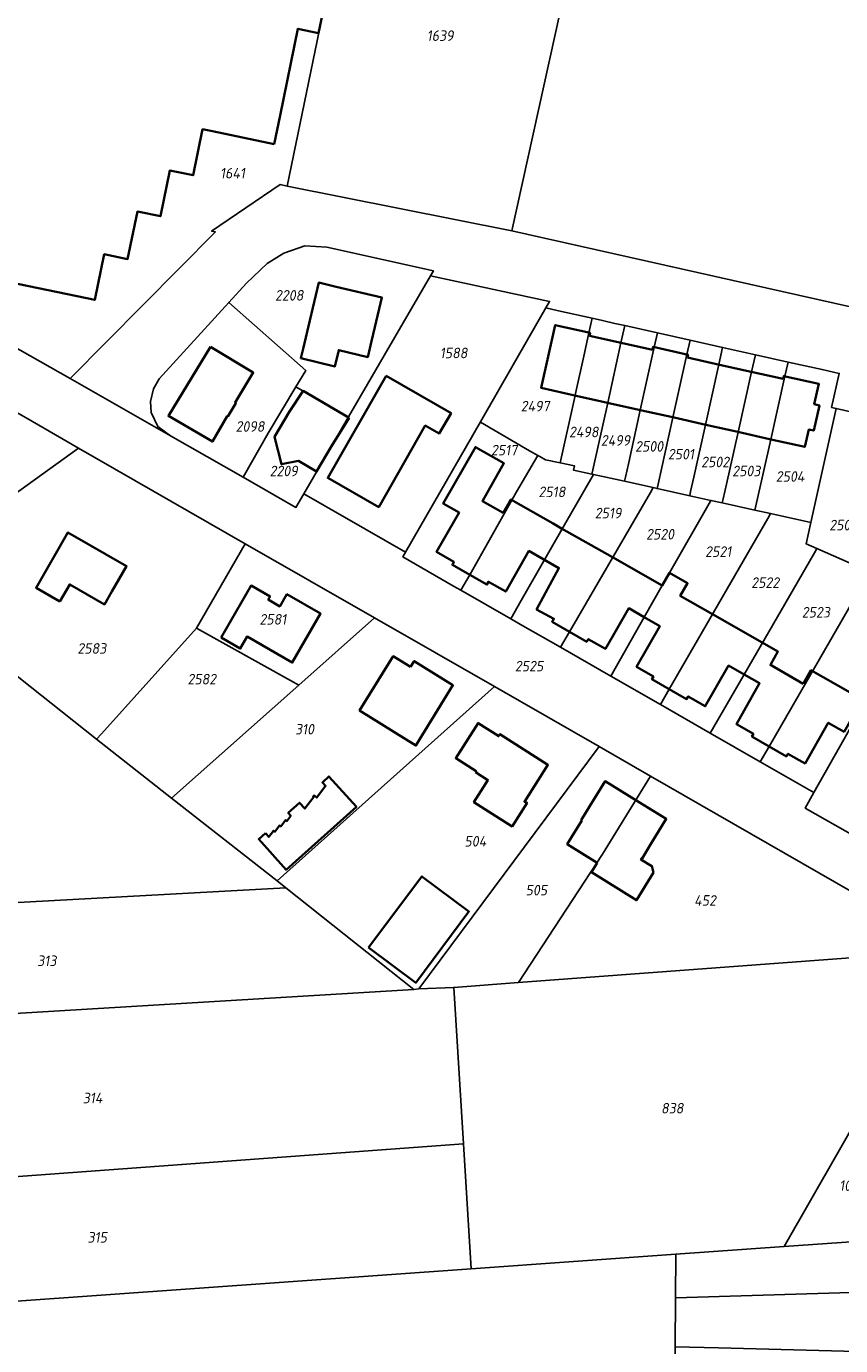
# Model space of a CAD drawing. Extents: x 177930 to 190767, y 381068 to 392034.
# Tile 102 of 256: x 182238 to 182377, y 385150 to 385375. Entities that reach past the tile are written whole.
import ezdxf
from ezdxf.enums import TextEntityAlignment as Align

# ---------------------------------------------------------------- set-up
doc = ezdxf.new("R2010")
doc.units = 0
for name, color, linetype, lineweight in [('B-XX-KG-GRENS_PERCEEL-GV', 150, 'Continuous', 25), ('B-XX-KG-GRENS_PERCEEL-S', 150, 'Continuous', 25), ('B-XX-OG-BEBOUWING-G', 7, 'Continuous', 35)]:
    doc.layers.add(name, color=color, linetype=linetype, lineweight=lineweight)
doc.styles.add('NLCS-ISO', font='NLCS-ISO.ttf', dxfattribs={"height": 1.8})

# ---------------------------------------------------------------- blocks, each defined once
blk = doc.blocks.new('SKG-PERCEELNUMMER-SO')
at = {"layer": 'DefPoints'}
blk.add_point((0, 0), dxfattribs=at)
at = {"style": 'NLCS-ISO', "oblique": 10, "flags": 1}
blk.add_attdef('GEMEENTECODE', text='', height=1.8, dxfattribs=at).set_placement((-0.5, 2.55), align=Align.MIDDLE_RIGHT)
blk.add_attdef('SECTIE', text='', height=1.8, dxfattribs=at).set_placement((0.5, 2.5), align=Align.MIDDLE_LEFT)
at = {"style": 'NLCS-ISO', "oblique": 10}
blk.add_attdef('PERCEELNUMMER', text='', height=1.8, dxfattribs=at).set_placement((0, 0), align=Align.MIDDLE_CENTER)

msp = doc.modelspace()

# ---------------------------------------------------------------- linework, layer by layer
at = {"layer": 'B-XX-KG-GRENS_PERCEEL-GV'}
for points in [[(182442.698, 385393.94), (182383.076, 385409.846), (182389.059, 385413.787), (182340.42, 385427.384), (182329.388, 385377.505), (182321.14, 385340.213), (182422.174, 385317.551)], [(182209.14, 385335.816), (182245.923, 385315.034), (182270.642, 385340.027), (182270.001, 385340.135), (182281.673, 385348.072), (182282.86, 385347.836), (182290.946, 385386.963), (182236.572, 385400.34), (182223.171, 385403.146)], [(182290.946, 385386.963), (182282.86, 385347.836), (182321.14, 385340.213), (182329.388, 385377.505)], [(182284.385, 385313.623), (182285.465, 385312.994), (182292.609, 385308.83), (182293.342, 385308.51), (182307.33, 385332.561), (182307.797, 385333.363), (182289.637, 385337.429), (182285.901, 385337.662), (182282.324, 385336.413), (182279.456, 385334.606), (182275.934, 385331.304), (182272.923, 385328.001), (182286.036, 385316.382)], [(182315.804, 385307.627), (182326.964, 385327.052), (182327.611, 385328.178), (182307.33, 385332.561), (182293.342, 385308.51), (182285.713, 385295.394), (182303.061, 385285.445)], [(182286.036, 385316.382), (182272.923, 385328.001), (182261.065, 385314.995), (182260.132, 385313.274), (182259.616, 385311.12), (182259.685, 385309.238), (182260.865, 385306.848), (182263.027, 385305.268), (182275.359, 385298.228), (182279.668, 385305.742), (182284.385, 385313.623)], [(182324.197, 385302.741), (182325.597, 385301.927), (182325.953, 385301.72), (182326.893, 385301.172), (182329.382, 385300.67), (182331.937, 385312.155), (182332.01, 385312.486), (182333.53, 385319.365), (182334.3, 385322.847), (182334.841, 385325.296), (182329.096, 385326.577), (182326.964, 385327.052), (182315.804, 385307.627), (182315.818, 385307.619)], [(182339.76, 385321.12), (182340.41, 385324.054), (182338.729, 385324.428), (182336.635, 385324.895), (182334.841, 385325.296), (182334.3, 385322.847), (182333.53, 385319.365), (182332.01, 385312.486), (182331.937, 385312.155), (182329.382, 385300.67), (182331.818, 385300.179), (182331.659, 385299.446), (182334.799, 385298.752), (182334.961, 385299.48), (182337.497, 385310.909)], [(182334.799, 385298.752), (182335.087, 385298.688), (182340.374, 385297.519), (182340.534, 385298.24), (182341.08, 385300.7), (182343.056, 385309.663), (182345.437, 385320.367), (182345.981, 385322.812), (182340.41, 385324.054), (182339.76, 385321.12), (182337.497, 385310.909), (182334.961, 385299.48)], [(182351.007, 385319.131), (182351.549, 385321.57), (182345.981, 385322.812), (182345.437, 385320.367), (182343.056, 385309.663), (182341.08, 385300.7), (182340.534, 385298.24), (182340.374, 385297.519), (182345.254, 385296.439), (182345.92, 385296.292), (182346.08, 385297.008), (182348.625, 385308.415)], [(182356.443, 385317.408), (182357.085, 385320.335), (182351.549, 385321.57), (182351.007, 385319.131), (182348.625, 385308.415), (182346.08, 385297.008), (182345.92, 385296.292), (182351.473, 385295.064), (182351.63, 385295.778), (182352.172, 385298.239), (182354.195, 385307.166)], [(182362.663, 385319.091), (182357.085, 385320.335), (182356.443, 385317.408), (182354.195, 385307.166), (182352.172, 385298.239), (182351.63, 385295.778), (182351.473, 385295.064), (182355.082, 385294.266), (182357.026, 385293.836), (182357.184, 385294.555), (182357.726, 385297.016), (182359.754, 385305.92), (182362.017, 385316.166)], [(182357.026, 385293.836), (182362.599, 385292.603), (182362.762, 385293.327), (182365.324, 385304.672), (182367.699, 385315.412), (182368.238, 385317.848), (182362.663, 385319.091), (182362.017, 385316.166), (182359.754, 385305.92), (182357.726, 385297.016), (182357.184, 385294.555)], [(182362.599, 385292.603), (182365.26, 385292.015), (182372.092, 385290.504), (182376.456, 385309.931), (182375.663, 385310.109), (182376.961, 385315.903), (182374.031, 385316.556), (182368.238, 385317.848), (182367.699, 385315.412), (182365.324, 385304.672), (182362.762, 385293.327)], [(182183.358, 385269.494), (182186.653, 385259.439), (182216.161, 385280.726), (182247.3, 385303.19), (182239.493, 385307.726), (182229.551, 385313.391), (182196.858, 385290.214), (182183.184, 385280.521), (182180.041, 385278.293)], [(182284.385, 385313.623), (182279.668, 385305.742), (182275.359, 385298.228), (182284.37, 385293.084), (182285.713, 385295.394), (182293.342, 385308.51), (182292.609, 385308.83), (182285.465, 385312.994)], [(182381.591, 385285.999), (182383.409, 385294.467), (182385.692, 385305.283), (182386.211, 385307.74), (182376.456, 385309.931), (182372.092, 385290.504), (182371.293, 385286.893), (182373.155, 385286.067), (182380.234, 385282.927)], [(182311.25, 385279.68), (182312.492, 385278.968), (182313.985, 385281.606), (182321.183, 385294.326), (182321.981, 385295.701), (182325.597, 385301.927), (182324.197, 385302.741), (182315.818, 385307.619), (182315.804, 385307.627), (182303.061, 385285.445), (182302.599, 385284.641)], [(182216.161, 385280.726), (182250.405, 385253.609), (182251.222, 385254.515), (182267.448, 385272.511), (182275.712, 385286.892), (182247.3, 385303.19)], [(182312.492, 385278.968), (182320.97, 385274.106), (182322.754, 385277.213), (182330.611, 385290.894), (182334.622, 385297.879), (182335.087, 385298.688), (182334.799, 385298.752), (182331.659, 385299.446), (182331.818, 385300.179), (182329.382, 385300.67), (182326.893, 385301.172), (182325.953, 385301.72), (182325.597, 385301.927), (182321.981, 385295.701), (182321.183, 385294.326), (182313.985, 385281.606)], [(182340.374, 385297.519), (182335.087, 385298.688), (182334.622, 385297.879), (182330.611, 385290.894), (182322.754, 385277.213), (182320.97, 385274.106), (182323.048, 385272.914), (182329.447, 385269.244), (182330.984, 385271.888), (182344.784, 385295.63), (182345.254, 385296.439)], [(182355.082, 385294.266), (182351.473, 385295.064), (182345.92, 385296.292), (182345.254, 385296.439), (182344.784, 385295.63), (182330.984, 385271.888), (182329.447, 385269.244), (182338.033, 385264.32), (182343.738, 385274.366), (182346.793, 385279.745), (182348.02, 385281.9), (182354.771, 385293.721)], [(182355.082, 385294.266), (182354.771, 385293.721), (182348.02, 385281.9), (182346.793, 385279.745), (182343.738, 385274.366), (182338.033, 385264.32), (182346.485, 385259.473), (182347.998, 385262.095), (182364.796, 385291.211), (182365.26, 385292.015), (182362.599, 385292.603), (182357.026, 385293.836)], [(182372.092, 385290.504), (182365.26, 385292.015), (182364.796, 385291.211), (182347.998, 385262.095), (182346.485, 385259.473), (182354.964, 385254.61), (182360.748, 385264.612), (182372.721, 385285.317), (182373.155, 385286.067), (182371.293, 385286.893)], [(182267.448, 385272.511), (182283.427, 385263.584), (182284.854, 385262.787), (182297.759, 385274.245), (182275.712, 385286.892)], [(182380.234, 385282.927), (182373.155, 385286.067), (182372.721, 385285.317), (182360.748, 385264.612), (182354.964, 385254.61), (182363.505, 385249.712), (182365.015, 385252.331), (182382.163, 385282.071)], [(182390.613, 385278.324), (182386.157, 385280.3), (182382.163, 385282.071), (182365.015, 385252.331), (182363.505, 385249.712), (182372.641, 385244.472), (182391.095, 385277.108), (182391.556, 385277.924)], [(182187.16, 385223.033), (182282.654, 385228.226), (182281.15, 385229.418), (182263.15, 385243.516), (182250.405, 385253.609), (182216.161, 385280.726), (182186.653, 385259.439)], [(182381.35, 385236.024), (182383.396, 385239.419), (182387.29, 385246.332), (182388.644, 385248.723), (182390.745, 385252.367), (182401.173, 385272.188), (182391.095, 385277.108), (182372.641, 385244.472), (182371.157, 385241.848)], [(182263.15, 385243.516), (182281.15, 385229.418), (182318.22, 385262.571), (182297.759, 385274.245), (182284.854, 385262.787)], [(182251.222, 385254.515), (182250.405, 385253.609), (182263.15, 385243.516), (182284.854, 385262.787), (182283.427, 385263.584), (182267.448, 385272.511)], [(182281.15, 385229.418), (182282.654, 385228.226), (182304.459, 385210.956), (182305.295, 385211.029), (182336.063, 385252.327), (182318.22, 385262.571)], [(182305.295, 385211.029), (182311.266, 385211.286), (182322.286, 385212.109), (182336.625, 385233.998), (182344.771, 385247.278), (182336.063, 385252.327)], [(182322.286, 385212.109), (182396.431, 385217.645), (182344.771, 385247.278), (182336.625, 385233.998)], [(182282.654, 385228.226), (182187.16, 385223.033), (182187.426, 385203.907), (182304.459, 385210.956)], [(182312.906, 385184.647), (182314.218, 385163.333), (182349.139, 385165.809), (182367.571, 385167.126), (182381.283, 385191.04), (182396.193, 385217.044), (182396.511, 385217.599), (182396.431, 385217.645), (182322.286, 385212.109), (182311.266, 385211.286)], [(182312.906, 385184.647), (182311.266, 385211.286), (182305.295, 385211.029), (182304.459, 385210.956), (182187.426, 385203.907), (182188.261, 385175.506)], [(182381.283, 385191.04), (182367.571, 385167.126), (182379.809, 385168.001), (182389.926, 385185.701)], [(182312.906, 385184.647), (182188.261, 385175.506), (182188.881, 385154.441), (182314.218, 385163.333)], [(182349.139, 385165.809), (182349.069, 385158.38), (182406.897, 385160.171), (182422.294, 385148.021), (182424.202, 385150.334), (182424.249, 385150.297), (182428.337, 385155.35), (182415.709, 385165.393), (182397.122, 385166.346), (182396.897, 385169.222), (182392.098, 385168.879), (182379.809, 385168.001), (182367.571, 385167.126)], [(182349.139, 385165.809), (182314.218, 385163.333), (182188.881, 385154.441), (182189.618, 385129.708), (182330.924, 385140.006), (182348.906, 385141.316), (182348.99, 385150.057), (182349.069, 385158.38)], [(182379.925, 385149.269), (182401.647, 385148.716), (182414.142, 385138.141), (182422.294, 385148.021), (182406.897, 385160.171), (182349.069, 385158.38), (182348.99, 385150.057), (182356.399, 385149.868)]]:
    msp.add_lwpolyline(points, close=True, dxfattribs=at)
for points in [[(182422.174, 385317.551), (182321.14, 385340.213), (182282.86, 385347.836), (182281.673, 385348.072), (182270.001, 385340.135), (182270.642, 385340.027), (182245.923, 385315.034), (182263.027, 385305.268), (182260.865, 385306.848), (182259.685, 385309.238), (182259.616, 385311.12), (182260.132, 385313.274), (182261.065, 385314.995), (182272.923, 385328.001), (182275.934, 385331.304), (182279.456, 385334.606), (182282.324, 385336.413), (182285.901, 385337.662), (182289.637, 385337.429), (182307.797, 385333.363), (182307.33, 385332.561), (182327.611, 385328.178), (182326.964, 385327.052), (182329.096, 385326.577), (182334.841, 385325.296), (182336.635, 385324.895), (182338.729, 385324.428), (182340.41, 385324.054), (182345.981, 385322.812), (182351.549, 385321.57), (182357.085, 385320.335), (182362.663, 385319.091), (182368.238, 385317.848), (182374.031, 385316.556), (182376.961, 385315.903), (182375.663, 385310.109), (182376.456, 385309.931), (182386.211, 385307.74)], [(182381.35, 385236.024), (182371.157, 385241.848), (182372.641, 385244.472), (182363.505, 385249.712), (182354.964, 385254.61), (182346.485, 385259.473), (182338.033, 385264.32), (182329.447, 385269.244), (182323.048, 385272.914), (182320.97, 385274.106), (182312.492, 385278.968), (182311.25, 385279.68), (182302.599, 385284.641), (182303.061, 385285.445), (182285.713, 385295.394), (182284.37, 385293.084), (182275.359, 385298.228), (182263.027, 385305.268), (182245.923, 385315.034), (182209.14, 385335.816)], [(182229.551, 385313.391), (182239.493, 385307.726), (182247.3, 385303.19), (182275.712, 385286.892), (182297.759, 385274.245), (182318.22, 385262.571), (182336.063, 385252.327), (182344.771, 385247.278), (182396.431, 385217.645)]]:
    msp.add_lwpolyline(points, dxfattribs=at)
at = {"layer": 'B-XX-OG-BEBOUWING-G'}
for points in [[(182280.646, 385354.968), (182281.668, 385359.862), (182284.702, 385374.648), (182288.242, 385373.907), (182298.947, 385425.036), (182235.706, 385438.276), (182216.993, 385348.597), (182215.971, 385343.703), (182235.518, 385339.619), (182233.888, 385331.815), (182250.09, 385328.43), (182251.716, 385336.216), (182255.683, 385335.388), (182257.376, 385343.492), (182261.274, 385342.678), (182262.908, 385350.501), (182266.838, 385349.68), (182268.474, 385357.511), (182270.133, 385357.164)], [(182286.733, 385324.927), (182285.585, 385320.075), (182285.205, 385318.498), (182291.004, 385317.1), (182291.673, 385319.876), (182296.601, 385318.688), (182297.259, 385321.417), (182297.824, 385323.78), (182299.018, 385328.828), (182291.217, 385330.673), (182288.258, 385331.373)], [(182269.805, 385320.457), (182262.651, 385308.652), (182270.151, 385304.302), (182272.661, 385308.63), (182272.746, 385308.569), (182274.139, 385310.859), (182273.996, 385310.947), (182277.106, 385316.033)], [(182299.747, 385315.5), (182289.784, 385298.112), (182298.479, 385293.119), (182306.404, 385307.028), (182308.801, 385305.691), (182310.808, 385309.159)], [(182244.144, 385277.055), (182245.821, 385279.964), (182251.752, 385276.544), (182253.02, 385278.75), (182255.508, 385283.079), (182245.52, 385288.821), (182240.095, 385279.387)], [(182271.651, 385270.883), (182274.883, 385269.029), (182276.059, 385271.067), (182283.748, 385266.631), (182288.582, 385275.01), (182282.839, 385278.28), (182281.607, 385276.199), (182279.648, 385277.358), (182279.963, 385277.911), (182276.737, 385279.751)], [(182303.876, 385265.888), (182300.959, 385267.703), (182295.223, 385258.443), (182304.829, 385252.492), (182311.138, 385262.777), (182304.525, 385266.892)], [(182314.999, 385247.935), (182317.076, 385246.617), (182314.691, 385242.86), (182318.423, 385240.491), (182321.209, 385238.722), (182323.77, 385242.758), (182323.315, 385242.933), (182327.328, 385249.198), (182319.145, 385254.439), (182318.925, 385254.089), (182315.408, 385256.322), (182311.602, 385250.328), (182315.106, 385248.104)], [(182279.169, 385237.573), (182278.038, 385236.568), (182282.684, 385231.333), (182294.682, 385242.028), (182290.003, 385247.235), (182288.882, 385246.227), (182289.423, 385245.631), (182287.91, 385243.62), (182287.454, 385244.01), (182287.306, 385243.836), (182287.412, 385243.745), (182285.881, 385241.766), (182284.985, 385242.762), (182283.056, 385241.027), (182283.504, 385240.529), (182282.818, 385239.627), (182282.611, 385239.785), (182281.798, 385238.716), (182281.572, 385238.881), (182280.782, 385237.813), (182280.563, 385237.98), (182279.757, 385236.922)], [(182296.769, 385218.083), (182304.787, 385212.085), (182313.847, 385224.196), (182305.829, 385230.194)]]:
    msp.add_lwpolyline(points, close=True, dxfattribs=at)
for points in [[(182334.411, 385322.311), (182334.505, 385322.801), (182328.551, 385324.137), (182326.163, 385313.449), (182332.125, 385312.113)], [(182339.768, 385321.119), (182334.411, 385322.311)], [(182345.124, 385319.926), (182339.768, 385321.119)], [(182351.105, 385318.598), (182351.212, 385319.086), (182345.232, 385320.412), (182345.124, 385319.926)], [(182356.532, 385317.389), (182351.105, 385318.598)], [(182361.958, 385316.179), (182356.532, 385317.389)], [(182367.385, 385314.97), (182361.958, 385316.179)], [(182365.089, 385304.725), (182371.088, 385303.38), (182371.753, 385306.346), (182372.621, 385306.152), (182373.586, 385310.455), (182372.708, 385310.652), (182373.484, 385314.116), (182367.494, 385315.458), (182367.385, 385314.97)], [(182285.605, 385312.912), (182283.266, 385309.417), (182280.744, 385305.1), (182281.905, 385300.433), (182284.786, 385301.018), (182287.886, 385299.186), (182290.43, 385303.49), (182293.432, 385308.364)], [(182293.432, 385308.364), (182285.605, 385312.912)], [(182332.125, 385312.113), (182337.48, 385310.913)], [(182337.48, 385310.913), (182342.835, 385309.712)], [(182342.835, 385309.712), (182348.813, 385308.372)], [(182348.813, 385308.372), (182354.238, 385307.156)], [(182354.238, 385307.156), (182359.664, 385305.941)], [(182359.664, 385305.941), (182365.089, 385304.725)], [(182319.695, 385292.136), (182316.149, 385294.155), (182319.811, 385300.585), (182314.97, 385303.341), (182309.488, 385293.713), (182312.182, 385292.179), (182308.343, 385285.488), (182311.257, 385283.816), (182311.047, 385283.278), (182313.983, 385281.608)], [(182328.208, 385290.327), (182321.001, 385294.43), (182319.695, 385292.136)], [(182329.652, 385289.505), (182328.208, 385290.327)], [(182338.321, 385284.569), (182329.652, 385289.505)], [(182313.983, 385281.608), (182316.919, 385279.937), (182317.181, 385280.398), (182320.119, 385278.725), (182324.072, 385285.669), (182326.636, 385284.209)], [(182326.636, 385284.209), (182329.199, 385282.749), (182325.388, 385275.702), (182328.343, 385274.104), (182328.035, 385273.594), (182330.984, 385271.888)], [(182346.793, 385279.745), (182338.321, 385284.569)], [(182355.333, 385274.882), (182349.878, 385277.988), (182351.105, 385280.144), (182348.02, 385281.9), (182346.793, 385279.745)], [(182330.984, 385271.888), (182333.932, 385270.182), (182334.195, 385270.637), (182337.113, 385268.952), (182341.092, 385275.888), (182343.738, 385274.366)], [(182343.738, 385274.366), (182346.384, 385272.844), (182342.418, 385265.924), (182345.298, 385264.255), (182345.045, 385263.789), (182347.998, 385262.095)], [(182363.85, 385270.033), (182355.333, 385274.882)], [(182370.833, 385263.031), (182365.219, 385266.228), (182366.52, 385268.513), (182363.85, 385270.033)], [(182347.998, 385262.095), (182350.951, 385260.401), (182351.215, 385260.861), (182354.133, 385259.191), (182358.101, 385266.126), (182360.749, 385264.612)], [(182365.015, 385252.331), (182367.952, 385250.644), (182368.216, 385251.104), (182371.129, 385249.445), (182375.082, 385256.388), (182377.776, 385254.855), (182380.898, 385260.338), (182372.139, 385265.326), (182370.833, 385263.031)], [(182360.749, 385264.612), (182363.396, 385263.097), (182359.437, 385256.155), (182362.336, 385254.49), (182362.077, 385254.018), (182365.015, 385252.331)], [(182342.275, 385243.21), (182337.062, 385246.424), (182334.419, 385242.138), (182332.986, 385239.764), (182333.071, 385239.711), (182330.597, 385235.669), (182335.722, 385232.532)], [(182335.722, 385232.532), (182334.72, 385230.895), (182339.871, 385227.742), (182342.396, 385226.149), (182345.28, 385230.891), (182345.023, 385231.959), (182343.153, 385233.104), (182343.285, 385233.32), (182343.37, 385233.267), (182344.814, 385235.66), (182347.488, 385239.996), (182342.275, 385243.21)]]:
    msp.add_lwpolyline(points, dxfattribs=at)

# ---------------------------------------------------------------- block references
at = {"layer": 'B-XX-KG-GRENS_PERCEEL-S'}
for p, values in [((182308.952, 385373.458), {'PERCEELNUMMER': '1639'}), ((182273.572, 385350.026), {'PERCEELNUMMER': '1641'}), ((182283.23, 385329.21), {'PERCEELNUMMER': '2208'}), ((182311.239, 385319.387), {'PERCEELNUMMER': '1588'}), ((182325.139, 385310.321), {'PERCEELNUMMER': '2497'}), ((182276.555, 385306.864), {'PERCEELNUMMER': '2098'}), ((182333.421, 385305.924), {'PERCEELNUMMER': '2498'}), ((182319.859, 385302.827), {'PERCEELNUMMER': '2517'}), ((182338.84, 385304.493), {'PERCEELNUMMER': '2499'}), ((182344.565, 385303.47), {'PERCEELNUMMER': '2500'}), ((182349.984, 385302.141), {'PERCEELNUMMER': '2501'}), ((182355.812, 385300.812), {'PERCEELNUMMER': '2502'}), ((182282.286, 385299.274), {'PERCEELNUMMER': '2209'}), ((182361.129, 385299.278), {'PERCEELNUMMER': '2503'}), ((182368.583, 385298.343), {'PERCEELNUMMER': '2504'}), ((182327.992, 385295.72), {'PERCEELNUMMER': '2518'}), ((182337.576, 385292.106), {'PERCEELNUMMER': '2519'}), ((182377.682, 385290.061), {'PERCEELNUMMER': '2505'}), ((182346.428, 385288.5), {'PERCEELNUMMER': '2520'}), ((182356.335, 385285.538), {'PERCEELNUMMER': '2521'}), ((182364.346, 385280.254), {'PERCEELNUMMER': '2522'}), ((182280.451, 385274), {'PERCEELNUMMER': '2581'}), ((182372.976, 385275.209), {'PERCEELNUMMER': '2523'}), ((182249.595, 385269.041), {'PERCEELNUMMER': '2583'}), ((182324.103, 385266.028), {'PERCEELNUMMER': '2525'}), ((182268.329, 385263.806), {'PERCEELNUMMER': '2582'}), ((182285.845, 385255.275), {'PERCEELNUMMER': '310'}), ((182314.948, 385236.178), {'PERCEELNUMMER': '504'}), ((182325.347, 385227.857), {'PERCEELNUMMER': '505'}), ((182354.093, 385226.102), {'PERCEELNUMMER': '452'}), ((182241.926, 385215.82), {'PERCEELNUMMER': '313'}), ((182249.729, 385192.435), {'PERCEELNUMMER': '314'}), ((182348.496, 385190.701), {'PERCEELNUMMER': '838'}), ((182379.048, 385177.51), {'PERCEELNUMMER': '1018'}), ((182250.519, 385168.697), {'PERCEELNUMMER': '315'})]:
    msp.add_blockref('SKG-PERCEELNUMMER-SO', p, dxfattribs=at).add_auto_attribs(values)

doc.saveas('drawing.dxf')
